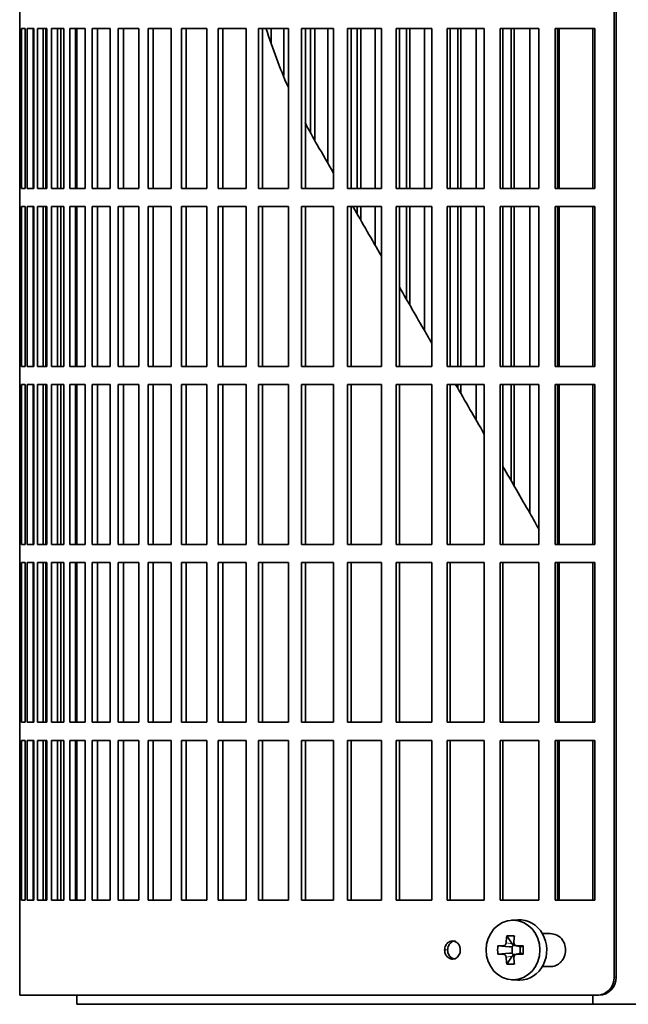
# Model space of a CAD drawing. Header units: millimetres. Extents: x 392 to 1266, y -2435 to 1911.
# Tile 11 of 24: x 398 to 499, y -472 to -309. Entities that reach past the tile are written whole.
import ezdxf

# ---------------------------------------------------------------- set-up
doc = ezdxf.new("R2010")
doc.units = ezdxf.units.MM
for name, color, linetype in [('M5X8_UNI7687', 7, 'Continuous'), ('VSI344-454_FILTR', 7, 'Continuous'), ('VSI344-454_SUPPO', 7, 'Continuous')]:
    doc.layers.add(name, color=color, linetype=linetype)

# ---------------------------------------------------------------- blocks, each defined once
blk = doc.blocks.new('SE')
at = {"layer": 'M5X8_UNI7687', "color": 7, "linetype": 'Continuous', "lineweight": 35}
for p, q in [((480.81, -457.83), (479.76, -457.9)), ((478.98, -460.49), (479.88, -461.79)), ((477.49, -462.13), (479.43, -462.29)), ((477.49, -463.52), (479.43, -463.36)), ((479.85, -463.39), (479.85, -462.26)), ((480.02, -462.07), (480.51, -462.07)), ((480.53, -463.57), (480.02, -463.57)), ((480.51, -462.1), (481.26, -462.29)), ((481.26, -463.36), (480.51, -463.55)), ((481.21, -462.28), (481.21, -463.37)), ((481.72, -462.13), (481.3, -462.29)), ((481.72, -463.52), (481.3, -463.36)), ((478.98, -465.16), (479.88, -463.86)), ((479.76, -467.75), (480.81, -467.82))]:
    blk.add_line(p, q, dxfattribs=at)
at = {"layer": 'M5X8_UNI7687', "color": 4, "linetype": 'Continuous', "lineweight": 9}
for p, q in [((478.87, -461.62), (479.88, -461.79)), ((479.43, -462.29), (478.42, -462.11)), ((478.42, -463.53), (479.43, -463.36)), ((480.61, -462.11), (481.3, -462.29)), ((481.3, -463.36), (480.61, -463.53)), ((479.88, -463.86), (478.87, -464.03))]:
    blk.add_line(p, q, dxfattribs=at)
at = {"layer": 'M5X8_UNI7687', "color": 7, "linetype": 'Continuous', "lineweight": 35}
for centre, radius, start, end in [((480.62, -461.65), 0.465, 175.8523, 268.5202), ((488.07, -462.82), 10.6, 176.2556, 183.7444), ((480.62, -464), 0.465, 91.4799, 184.1476), ((432.36, -462.82), 49.36, 359.1963, 0.8037)]:
    blk.add_arc(centre, radius, start, end, dxfattribs=at)
blk.add_ellipse((480.02, -462.82), major_axis=(0, -4.93), ratio=0.906308, dxfattribs=at)
for centre, major_axis, ratio, start_param, end_param in [((481.08, -462.82), (0, -5), 0.906308, 0, 3.201231), ((483.84, -462.82), (0, 10), 0.5, 1.335108, 1.449667), ((482.77, -465.89), (-8.86, 2.7), 0.529916, -1.123958, -0.974266), ((479.42, -461.79), (0.561, -0.512), 0.450112, 0.58713, 1.105331), ((483.56, -462.82), (0, 10), 0.34202, 1.335108, 1.449667), ((483.7, -462.98), (-9.99, 0.37), 0.07899, -1.011873, -0.897313), ((483.7, -462.67), (-9.99, -0.37), 0.07899, 0.897313, 1.011873), ((479.42, -461.79), (0.85, -0.111), 0.58208, 4.795805, 5.314006), ((479.42, -463.86), (0.85, 0.111), 0.58208, 0.96918, 1.487381), ((479.62, -461.82), (0.019, -0.502), 0.906042, 0.483343, 1.010141), ((479.62, -463.83), (0.019, 0.502), 0.906042, 5.273044, 5.799842), ((479.42, -463.86), (0.561, 0.512), 0.450112, 5.177855, 5.696055), ((483.7, -462.98), (-9.99, 0.37), 0.07899, -1.36869, -1.254131), ((483.7, -462.67), (-9.99, -0.37), 0.07899, 1.254131, 1.36869), ((481.3, -461.79), (0.03, 0.507), 0.355475, 3.073309, 3.29989), ((481.3, -463.86), (0.03, -0.507), 0.355475, 2.983295, 3.209876), ((483.84, -462.82), (0, -10), 0.5, -1.449667, -1.335108), ((482.77, -459.76), (-8.86, -2.7), 0.529916, 0.974266, 1.123958), ((483.56, -462.82), (0, -10), 0.34202, -1.449667, -1.335108), ((481.08, -462.82), (0, -5), 0.906308, 6.223547, 6.283185)]:
    blk.add_ellipse(centre, major_axis=major_axis, ratio=ratio, start_param=start_param, end_param=end_param, dxfattribs=at)
for points in [[(478.42, -462.11), (478.44, -462.11), (478.47, -462.11), (478.51, -462.1), (478.55, -462.09), (478.59, -462.08), (478.62, -462.06), (478.66, -462.03), (478.7, -462), (478.73, -461.97), (478.76, -461.93), (478.79, -461.89), (478.81, -461.85), (478.83, -461.8), (478.85, -461.76), (478.86, -461.72), (478.87, -461.67), (478.87, -461.63), (478.87, -461.62)], [(478.87, -464.03), (478.87, -464.01), (478.87, -463.98), (478.86, -463.93), (478.85, -463.89), (478.83, -463.84), (478.81, -463.8), (478.79, -463.76), (478.76, -463.72), (478.73, -463.68), (478.7, -463.65), (478.66, -463.62), (478.62, -463.59), (478.59, -463.57), (478.55, -463.56), (478.51, -463.54), (478.47, -463.54), (478.44, -463.53), (478.42, -463.53)]]:
    blk.add_open_spline(points, degree=3, dxfattribs=at)
at = {"layer": 'VSI344-454_FILTR', "color": 7, "linetype": 'Continuous', "lineweight": 35}
for p, q in [((496.79, -467.32), (496.79, -196.32)), ((497.1, -467.32), (497.1, -196.32)), ((398.23, -307.07), (398.23, -310.07)), ((398.23, -310.07), (398.35, -310.07)), ((398.23, -336.57), (398.23, -310.07)), ((398.35, -336.57), (398.35, -310.07)), ((398.51, -310.07), (399.12, -310.07)), ((398.51, -336.57), (398.51, -310.07)), ((399.12, -336.57), (399.12, -310.07)), ((399.49, -310.07), (400.59, -310.07)), ((399.49, -336.57), (399.49, -310.07)), ((400.47, -336.57), (400.47, -310.07)), ((400.59, -336.57), (400.59, -310.07)), ((401.16, -310.07), (402.74, -310.07)), ((401.16, -336.57), (401.16, -310.07)), ((402.13, -336.57), (402.13, -310.07)), ((402.56, -336.57), (402.56, -310.07)), ((402.74, -336.57), (402.74, -310.07)), ((403.51, -310.07), (405.57, -310.07)), ((403.51, -336.57), (403.51, -310.07)), ((404.47, -336.57), (404.47, -310.07)), ((405.04, -336.57), (405.04, -310.07)), ((405.57, -336.57), (405.57, -310.07)), ((406.54, -310.07), (409.06, -310.07)), ((406.54, -336.57), (406.54, -310.07)), ((407.47, -336.57), (407.47, -310.07)), ((409.06, -336.57), (409.06, -310.07)), ((410.22, -310.07), (413.2, -310.07)), ((410.22, -336.57), (410.22, -310.07)), ((411.13, -336.57), (411.13, -310.07)), ((413.2, -336.57), (413.2, -310.07)), ((414.55, -310.07), (417.96, -310.07)), ((414.55, -336.57), (414.55, -310.07)), ((415.43, -336.57), (415.43, -310.07)), ((417.96, -336.57), (417.96, -310.07)), ((419.5, -310.07), (423.33, -310.07)), ((419.5, -336.57), (419.5, -310.07)), ((420.34, -336.57), (420.34, -310.07)), ((423.33, -336.57), (423.33, -310.07)), ((425.04, -310.07), (429.27, -310.07)), ((425.04, -336.57), (425.04, -310.07)), ((425.84, -336.57), (425.84, -310.07)), ((429.27, -336.57), (429.27, -310.07)), ((431.15, -310.07), (435.77, -310.07)), ((431.15, -336.57), (431.15, -310.07)), ((431.91, -336.57), (431.91, -310.07)), ((435.77, -336.57), (435.77, -310.07)), ((437.8, -310.07), (442.78, -310.07)), ((437.8, -336.57), (437.8, -310.07)), ((438.51, -336.57), (438.51, -310.07)), ((439.94, -312.51), (439.94, -310.07)), ((442, -317.81), (442, -310.07)), ((442.78, -336.57), (442.78, -310.07)), ((444.96, -310.07), (450.27, -310.07)), ((444.96, -336.57), (444.96, -310.07)), ((445.61, -336.57), (445.61, -310.07)), ((446.46, -327.22), (446.46, -310.07)), ((447.14, -328.53), (447.14, -310.07)), ((449.34, -332.42), (449.34, -310.07)), ((450.27, -336.57), (450.27, -310.07)), ((452.58, -310.07), (458.2, -310.07)), ((452.58, -336.57), (452.58, -310.07)), ((453.19, -336.57), (453.19, -310.07)), ((454.18, -336.57), (454.18, -310.07)), ((454.81, -336.57), (454.81, -310.07)), ((457.14, -336.57), (457.14, -310.07)), ((458.2, -336.57), (458.2, -310.07)), ((460.64, -310.07), (466.55, -310.07)), ((460.64, -336.57), (460.64, -310.07)), ((461.19, -336.57), (461.19, -310.07)), ((462.33, -336.57), (462.33, -310.07)), ((462.9, -336.57), (462.9, -310.07)), ((465.34, -336.57), (465.34, -310.07)), ((466.55, -336.57), (466.55, -310.07)), ((469.1, -310.07), (475.25, -310.07)), ((469.1, -336.57), (469.1, -310.07)), ((469.59, -336.57), (469.59, -310.07)), ((470.86, -336.57), (470.86, -310.07)), ((471.37, -336.57), (471.37, -310.07)), ((473.92, -336.57), (473.92, -310.07)), ((475.25, -336.57), (475.25, -310.07)), ((477.91, -310.07), (484.29, -310.07)), ((477.91, -336.57), (477.91, -310.07)), ((478.33, -336.57), (478.33, -310.07)), ((479.73, -336.57), (479.73, -310.07)), ((480.19, -336.57), (480.19, -310.07)), ((482.83, -336.57), (482.83, -310.07)), ((484.29, -336.57), (484.29, -310.07)), ((487.03, -310.07), (493.6, -310.07)), ((487.03, -336.57), (487.03, -310.07)), ((487.39, -336.57), (487.39, -310.07)), ((493.6, -336.57), (493.6, -310.07)), ((398.23, -336.57), (398.35, -336.57)), ((398.23, -336.57), (398.23, -339.57)), ((398.51, -336.57), (399.12, -336.57)), ((399.49, -336.57), (400.59, -336.57)), ((401.16, -336.57), (402.74, -336.57)), ((403.51, -336.57), (405.57, -336.57)), ((406.54, -336.57), (409.06, -336.57)), ((410.22, -336.57), (413.2, -336.57)), ((414.55, -336.57), (417.96, -336.57)), ((419.5, -336.57), (423.33, -336.57)), ((425.04, -336.57), (429.27, -336.57)), ((431.15, -336.57), (435.77, -336.57)), ((437.8, -336.57), (442.78, -336.57)), ((444.96, -336.57), (450.27, -336.57)), ((452.58, -336.57), (458.2, -336.57)), ((460.64, -336.57), (466.55, -336.57)), ((469.1, -336.57), (475.25, -336.57)), ((477.91, -336.57), (484.29, -336.57)), ((487.03, -336.57), (493.6, -336.57)), ((398.23, -339.57), (398.35, -339.57)), ((398.23, -366.07), (398.23, -339.57)), ((398.35, -366.07), (398.35, -339.57)), ((398.51, -339.57), (399.12, -339.57)), ((398.51, -366.07), (398.51, -339.57)), ((399.12, -366.07), (399.12, -339.57)), ((399.49, -339.57), (400.59, -339.57)), ((399.49, -366.07), (399.49, -339.57)), ((400.47, -366.07), (400.47, -339.57)), ((400.59, -366.07), (400.59, -339.57)), ((401.16, -339.57), (402.74, -339.57)), ((401.16, -366.07), (401.16, -339.57)), ((402.13, -366.07), (402.13, -339.57)), ((402.56, -366.07), (402.56, -339.57)), ((402.74, -366.07), (402.74, -339.57)), ((403.51, -339.57), (405.57, -339.57)), ((403.51, -366.07), (403.51, -339.57)), ((404.47, -366.07), (404.47, -339.57)), ((405.04, -366.07), (405.04, -339.57)), ((405.57, -366.07), (405.57, -339.57)), ((406.54, -339.57), (409.06, -339.57)), ((406.54, -366.07), (406.54, -339.57)), ((407.47, -366.07), (407.47, -339.57)), ((409.06, -366.07), (409.06, -339.57)), ((410.22, -339.57), (413.2, -339.57)), ((410.22, -366.07), (410.22, -339.57)), ((411.13, -366.07), (411.13, -339.57)), ((413.2, -366.07), (413.2, -339.57)), ((414.55, -339.57), (417.96, -339.57)), ((414.55, -366.07), (414.55, -339.57)), ((415.43, -366.07), (415.43, -339.57)), ((417.96, -366.07), (417.96, -339.57)), ((419.5, -339.57), (423.33, -339.57)), ((419.5, -366.07), (419.5, -339.57)), ((420.34, -366.07), (420.34, -339.57)), ((423.33, -366.07), (423.33, -339.57)), ((425.04, -339.57), (429.27, -339.57)), ((425.04, -366.07), (425.04, -339.57)), ((425.84, -366.07), (425.84, -339.57)), ((429.27, -366.07), (429.27, -339.57)), ((431.15, -339.57), (435.77, -339.57)), ((431.15, -366.07), (431.15, -339.57)), ((431.91, -366.07), (431.91, -339.57)), ((435.77, -366.07), (435.77, -339.57)), ((437.8, -339.57), (442.78, -339.57)), ((437.8, -366.07), (437.8, -339.57)), ((438.51, -366.07), (438.51, -339.57)), ((442.78, -366.07), (442.78, -339.57)), ((444.96, -339.57), (450.27, -339.57)), ((444.96, -366.07), (444.96, -339.57)), ((445.61, -366.07), (445.61, -339.57)), ((450.27, -366.07), (450.27, -339.57)), ((452.58, -339.57), (458.2, -339.57)), ((452.58, -366.07), (452.58, -339.57)), ((453.19, -366.07), (453.19, -339.57)), ((454.18, -340.8), (454.18, -339.57)), ((454.81, -341.89), (454.81, -339.57)), ((457.14, -345.92), (457.14, -339.57)), ((458.2, -366.07), (458.2, -339.57)), ((460.64, -339.57), (466.55, -339.57)), ((460.64, -366.07), (460.64, -339.57)), ((461.19, -366.07), (461.19, -339.57)), ((462.33, -354.91), (462.33, -339.57)), ((462.9, -355.9), (462.9, -339.57)), ((465.34, -360.13), (465.34, -339.57)), ((466.55, -366.07), (466.55, -339.57)), ((469.1, -339.57), (475.25, -339.57)), ((469.1, -366.07), (469.1, -339.57)), ((469.59, -366.07), (469.59, -339.57)), ((470.86, -366.07), (470.86, -339.57)), ((471.37, -366.07), (471.37, -339.57)), ((473.92, -366.07), (473.92, -339.57)), ((475.25, -366.07), (475.25, -339.57)), ((477.91, -339.57), (484.29, -339.57)), ((477.91, -366.07), (477.91, -339.57)), ((478.33, -366.07), (478.33, -339.57)), ((479.73, -366.07), (479.73, -339.57)), ((480.19, -366.07), (480.19, -339.57)), ((482.83, -366.07), (482.83, -339.57)), ((484.29, -366.07), (484.29, -339.57)), ((487.03, -339.57), (493.6, -339.57)), ((487.03, -366.07), (487.03, -339.57)), ((487.39, -366.07), (487.39, -339.57)), ((493.6, -366.07), (493.6, -339.57)), ((398.23, -366.07), (398.35, -366.07)), ((398.23, -366.07), (398.23, -369.07)), ((398.51, -366.07), (399.12, -366.07)), ((399.49, -366.07), (400.59, -366.07)), ((401.16, -366.07), (402.74, -366.07)), ((403.51, -366.07), (405.57, -366.07)), ((406.54, -366.07), (409.06, -366.07)), ((410.22, -366.07), (413.2, -366.07)), ((414.55, -366.07), (417.96, -366.07)), ((419.5, -366.07), (423.33, -366.07)), ((425.04, -366.07), (429.27, -366.07)), ((431.15, -366.07), (435.77, -366.07)), ((437.8, -366.07), (442.78, -366.07)), ((444.96, -366.07), (450.27, -366.07)), ((452.58, -366.07), (458.2, -366.07)), ((460.64, -366.07), (466.55, -366.07)), ((469.1, -366.07), (475.25, -366.07)), ((477.91, -366.07), (484.29, -366.07)), ((487.03, -366.07), (493.6, -366.07)), ((398.23, -369.07), (398.35, -369.07)), ((398.23, -395.57), (398.23, -369.07)), ((398.35, -395.57), (398.35, -369.07)), ((398.51, -369.07), (399.12, -369.07)), ((398.51, -395.57), (398.51, -369.07)), ((399.12, -395.57), (399.12, -369.07)), ((399.49, -369.07), (400.59, -369.07)), ((399.49, -395.57), (399.49, -369.07)), ((400.47, -395.57), (400.47, -369.07)), ((400.59, -395.57), (400.59, -369.07)), ((401.16, -369.07), (402.74, -369.07)), ((401.16, -395.57), (401.16, -369.07)), ((402.13, -395.57), (402.13, -369.07)), ((402.56, -395.57), (402.56, -369.07)), ((402.74, -395.57), (402.74, -369.07)), ((403.51, -369.07), (405.57, -369.07)), ((403.51, -395.57), (403.51, -369.07)), ((404.47, -395.57), (404.47, -369.07)), ((405.04, -395.57), (405.04, -369.07)), ((405.57, -395.57), (405.57, -369.07)), ((406.54, -369.07), (409.06, -369.07)), ((406.54, -395.57), (406.54, -369.07)), ((407.47, -395.57), (407.47, -369.07)), ((409.06, -395.57), (409.06, -369.07)), ((410.22, -369.07), (413.2, -369.07)), ((410.22, -395.57), (410.22, -369.07)), ((411.13, -395.57), (411.13, -369.07)), ((413.2, -395.57), (413.2, -369.07)), ((414.55, -369.07), (417.96, -369.07)), ((414.55, -395.57), (414.55, -369.07)), ((415.43, -395.57), (415.43, -369.07)), ((417.96, -395.57), (417.96, -369.07)), ((419.5, -369.07), (423.33, -369.07)), ((419.5, -395.57), (419.5, -369.07)), ((420.34, -395.57), (420.34, -369.07)), ((423.33, -395.57), (423.33, -369.07)), ((425.04, -369.07), (429.27, -369.07)), ((425.04, -395.57), (425.04, -369.07)), ((425.84, -395.57), (425.84, -369.07)), ((429.27, -395.57), (429.27, -369.07)), ((431.15, -369.07), (435.77, -369.07)), ((431.15, -395.57), (431.15, -369.07)), ((431.91, -395.57), (431.91, -369.07)), ((435.77, -395.57), (435.77, -369.07)), ((437.8, -369.07), (442.78, -369.07)), ((437.8, -395.57), (437.8, -369.07)), ((438.51, -395.57), (438.51, -369.07)), ((442.78, -395.57), (442.78, -369.07)), ((444.96, -369.07), (450.27, -369.07)), ((444.96, -395.57), (444.96, -369.07)), ((445.61, -395.57), (445.61, -369.07)), ((450.27, -395.57), (450.27, -369.07)), ((452.58, -369.07), (458.2, -369.07)), ((452.58, -395.57), (452.58, -369.07)), ((453.19, -395.57), (453.19, -369.07)), ((458.2, -395.57), (458.2, -369.07)), ((460.64, -369.07), (466.55, -369.07)), ((460.64, -395.57), (460.64, -369.07)), ((461.19, -395.57), (461.19, -369.07)), ((466.55, -395.57), (466.55, -369.07)), ((469.1, -369.07), (475.25, -369.07)), ((469.1, -395.57), (469.1, -369.07)), ((469.59, -395.57), (469.59, -369.07)), ((470.86, -369.69), (470.86, -369.07)), ((471.37, -370.58), (471.37, -369.07)), ((473.92, -374.99), (473.92, -369.07)), ((475.25, -395.57), (475.25, -369.07)), ((477.91, -369.07), (484.29, -369.07)), ((477.91, -395.57), (477.91, -369.07)), ((478.33, -395.57), (478.33, -369.07)), ((479.73, -385.06), (479.73, -369.07)), ((480.19, -385.85), (480.19, -369.07)), ((482.83, -390.42), (482.83, -369.07)), ((484.29, -395.57), (484.29, -369.07)), ((487.03, -369.07), (493.6, -369.07)), ((487.03, -395.57), (487.03, -369.07)), ((487.39, -395.57), (487.39, -369.07)), ((493.6, -395.57), (493.6, -369.07)), ((398.23, -395.57), (398.35, -395.57)), ((398.23, -395.57), (398.23, -398.57)), ((398.51, -395.57), (399.12, -395.57)), ((399.49, -395.57), (400.59, -395.57)), ((401.16, -395.57), (402.74, -395.57)), ((403.51, -395.57), (405.57, -395.57)), ((406.54, -395.57), (409.06, -395.57)), ((410.22, -395.57), (413.2, -395.57)), ((414.55, -395.57), (417.96, -395.57)), ((419.5, -395.57), (423.33, -395.57)), ((425.04, -395.57), (429.27, -395.57)), ((431.15, -395.57), (435.77, -395.57)), ((437.8, -395.57), (442.78, -395.57)), ((444.96, -395.57), (450.27, -395.57)), ((452.58, -395.57), (458.2, -395.57)), ((460.64, -395.57), (466.55, -395.57)), ((469.1, -395.57), (475.25, -395.57)), ((477.91, -395.57), (484.29, -395.57)), ((487.03, -395.57), (493.6, -395.57)), ((398.23, -398.57), (398.35, -398.57)), ((398.23, -425.07), (398.23, -398.57)), ((398.35, -425.07), (398.35, -398.57)), ((398.51, -398.57), (399.12, -398.57)), ((398.51, -425.07), (398.51, -398.57)), ((399.12, -425.07), (399.12, -398.57)), ((399.49, -398.57), (400.59, -398.57)), ((399.49, -425.07), (399.49, -398.57)), ((400.47, -425.07), (400.47, -398.57)), ((400.59, -425.07), (400.59, -398.57)), ((401.16, -398.57), (402.74, -398.57)), ((401.16, -425.07), (401.16, -398.57)), ((402.13, -425.07), (402.13, -398.57)), ((402.56, -425.07), (402.56, -398.57)), ((402.74, -425.07), (402.74, -398.57)), ((403.51, -398.57), (405.57, -398.57)), ((403.51, -425.07), (403.51, -398.57)), ((404.47, -425.07), (404.47, -398.57)), ((405.04, -425.07), (405.04, -398.57)), ((405.57, -425.07), (405.57, -398.57)), ((406.54, -398.57), (409.06, -398.57)), ((406.54, -425.07), (406.54, -398.57)), ((407.47, -425.07), (407.47, -398.57)), ((409.06, -425.07), (409.06, -398.57)), ((410.22, -398.57), (413.2, -398.57)), ((410.22, -425.07), (410.22, -398.57)), ((411.13, -425.07), (411.13, -398.57)), ((413.2, -425.07), (413.2, -398.57)), ((414.55, -398.57), (417.96, -398.57)), ((414.55, -425.07), (414.55, -398.57)), ((415.43, -425.07), (415.43, -398.57)), ((417.96, -425.07), (417.96, -398.57)), ((419.5, -398.57), (423.33, -398.57)), ((419.5, -425.07), (419.5, -398.57)), ((420.34, -425.07), (420.34, -398.57)), ((423.33, -425.07), (423.33, -398.57)), ((425.04, -398.57), (429.27, -398.57)), ((425.04, -425.07), (425.04, -398.57)), ((425.84, -425.07), (425.84, -398.57)), ((429.27, -425.07), (429.27, -398.57)), ((431.15, -398.57), (435.77, -398.57)), ((431.15, -425.07), (431.15, -398.57)), ((431.91, -425.07), (431.91, -398.57)), ((435.77, -425.07), (435.77, -398.57)), ((437.8, -398.57), (442.78, -398.57)), ((437.8, -425.07), (437.8, -398.57)), ((438.51, -425.07), (438.51, -398.57)), ((442.78, -425.07), (442.78, -398.57)), ((444.96, -398.57), (450.27, -398.57)), ((444.96, -425.07), (444.96, -398.57)), ((445.61, -425.07), (445.61, -398.57)), ((450.27, -425.07), (450.27, -398.57)), ((452.58, -398.57), (458.2, -398.57)), ((452.58, -425.07), (452.58, -398.57)), ((453.19, -425.07), (453.19, -398.57)), ((458.2, -425.07), (458.2, -398.57)), ((460.64, -398.57), (466.55, -398.57)), ((460.64, -425.07), (460.64, -398.57)), ((461.19, -425.07), (461.19, -398.57)), ((466.55, -425.07), (466.55, -398.57)), ((469.1, -398.57), (475.25, -398.57)), ((469.1, -425.07), (469.1, -398.57)), ((469.59, -425.07), (469.59, -398.57)), ((475.25, -425.07), (475.25, -398.57)), ((477.91, -398.57), (484.29, -398.57)), ((477.91, -425.07), (477.91, -398.57)), ((478.33, -425.07), (478.33, -398.57)), ((484.29, -425.07), (484.29, -398.57)), ((487.03, -398.57), (493.6, -398.57)), ((487.03, -425.07), (487.03, -398.57)), ((487.39, -425.07), (487.39, -398.57)), ((493.6, -425.07), (493.6, -398.57)), ((398.23, -425.07), (398.35, -425.07)), ((398.23, -425.07), (398.23, -428.07)), ((398.51, -425.07), (399.12, -425.07)), ((399.49, -425.07), (400.59, -425.07)), ((401.16, -425.07), (402.74, -425.07)), ((403.51, -425.07), (405.57, -425.07)), ((406.54, -425.07), (409.06, -425.07)), ((410.22, -425.07), (413.2, -425.07)), ((414.55, -425.07), (417.96, -425.07)), ((419.5, -425.07), (423.33, -425.07)), ((425.04, -425.07), (429.27, -425.07)), ((431.15, -425.07), (435.77, -425.07)), ((437.8, -425.07), (442.78, -425.07)), ((444.96, -425.07), (450.27, -425.07)), ((452.58, -425.07), (458.2, -425.07)), ((460.64, -425.07), (466.55, -425.07)), ((469.1, -425.07), (475.25, -425.07)), ((477.91, -425.07), (484.29, -425.07)), ((487.03, -425.07), (493.6, -425.07)), ((398.23, -428.07), (398.35, -428.07)), ((398.23, -454.57), (398.23, -428.07)), ((398.35, -454.57), (398.35, -428.07)), ((398.51, -428.07), (399.12, -428.07)), ((398.51, -454.57), (398.51, -428.07)), ((399.12, -454.57), (399.12, -428.07)), ((399.49, -428.07), (400.59, -428.07)), ((399.49, -454.57), (399.49, -428.07)), ((400.47, -454.57), (400.47, -428.07)), ((400.59, -454.57), (400.59, -428.07)), ((401.16, -428.07), (402.74, -428.07)), ((401.16, -454.57), (401.16, -428.07)), ((402.13, -454.57), (402.13, -428.07)), ((402.56, -454.57), (402.56, -428.07)), ((402.74, -454.57), (402.74, -428.07)), ((403.51, -428.07), (405.57, -428.07)), ((403.51, -454.57), (403.51, -428.07)), ((404.47, -454.57), (404.47, -428.07)), ((405.04, -454.57), (405.04, -428.07)), ((405.57, -454.57), (405.57, -428.07)), ((406.54, -428.07), (409.06, -428.07)), ((406.54, -454.57), (406.54, -428.07)), ((407.47, -454.57), (407.47, -428.07)), ((409.06, -454.57), (409.06, -428.07)), ((410.22, -428.07), (413.2, -428.07)), ((410.22, -454.57), (410.22, -428.07)), ((411.13, -454.57), (411.13, -428.07)), ((413.2, -454.57), (413.2, -428.07)), ((414.55, -428.07), (417.96, -428.07)), ((414.55, -454.57), (414.55, -428.07)), ((415.43, -454.57), (415.43, -428.07)), ((417.96, -454.57), (417.96, -428.07)), ((419.5, -428.07), (423.33, -428.07)), ((419.5, -454.57), (419.5, -428.07)), ((420.34, -454.57), (420.34, -428.07)), ((423.33, -454.57), (423.33, -428.07)), ((425.04, -428.07), (429.27, -428.07)), ((425.04, -454.57), (425.04, -428.07)), ((425.84, -454.57), (425.84, -428.07)), ((429.27, -454.57), (429.27, -428.07)), ((431.15, -428.07), (435.77, -428.07)), ((431.15, -454.57), (431.15, -428.07)), ((431.91, -454.57), (431.91, -428.07)), ((435.77, -454.57), (435.77, -428.07)), ((437.8, -428.07), (442.78, -428.07)), ((437.8, -454.57), (437.8, -428.07)), ((438.51, -454.57), (438.51, -428.07)), ((442.78, -454.57), (442.78, -428.07)), ((444.96, -428.07), (450.27, -428.07)), ((444.96, -454.57), (444.96, -428.07)), ((445.61, -454.57), (445.61, -428.07)), ((450.27, -454.57), (450.27, -428.07)), ((452.58, -428.07), (458.2, -428.07)), ((452.58, -454.57), (452.58, -428.07)), ((453.19, -454.57), (453.19, -428.07)), ((458.2, -454.57), (458.2, -428.07)), ((460.64, -428.07), (466.55, -428.07)), ((460.64, -454.57), (460.64, -428.07)), ((461.19, -454.57), (461.19, -428.07)), ((466.55, -454.57), (466.55, -428.07)), ((469.1, -428.07), (475.25, -428.07)), ((469.1, -454.57), (469.1, -428.07)), ((469.59, -454.57), (469.59, -428.07)), ((475.25, -454.57), (475.25, -428.07)), ((477.91, -428.07), (484.29, -428.07)), ((477.91, -454.57), (477.91, -428.07)), ((478.33, -454.57), (478.33, -428.07)), ((484.29, -454.57), (484.29, -428.07)), ((487.03, -428.07), (493.6, -428.07)), ((487.03, -454.57), (487.03, -428.07)), ((487.39, -454.57), (487.39, -428.07)), ((493.6, -454.57), (493.6, -428.07)), ((398.23, -454.57), (398.35, -454.57)), ((398.23, -454.57), (398.23, -470.32)), ((398.51, -454.57), (399.12, -454.57)), ((399.49, -454.57), (400.59, -454.57)), ((401.16, -454.57), (402.74, -454.57)), ((403.51, -454.57), (405.57, -454.57)), ((406.54, -454.57), (409.06, -454.57)), ((410.22, -454.57), (413.2, -454.57)), ((414.55, -454.57), (417.96, -454.57)), ((419.5, -454.57), (423.33, -454.57)), ((425.04, -454.57), (429.27, -454.57)), ((431.15, -454.57), (435.77, -454.57)), ((437.8, -454.57), (442.78, -454.57)), ((444.96, -454.57), (450.27, -454.57)), ((452.58, -454.57), (458.2, -454.57)), ((460.64, -454.57), (466.55, -454.57)), ((469.1, -454.57), (475.25, -454.57)), ((477.91, -454.57), (484.29, -454.57)), ((487.03, -454.57), (493.6, -454.57)), ((486.18, -460.07), (484.87, -460.07)), ((484.87, -465.57), (486.18, -465.57)), ((493.95, -470.32), (398.23, -470.32)), ((494.26, -470.32), (493.95, -470.32))]:
    blk.add_line(p, q, dxfattribs=at)
at = {"layer": 'VSI344-454_FILTR', "color": 4, "linetype": 'Continuous', "lineweight": 9}
for p, q in [((468.68, -462.82), (469.18, -462.82)), ((497.1, -467.32), (496.79, -467.32))]:
    blk.add_line(p, q, dxfattribs=at)
at = {"layer": 'VSI344-454_FILTR', "color": 7, "linetype": 'Continuous', "lineweight": 35}
for centre, start, end in [((493.86, -467.4), 271.7112, 1.4421), ((494.18, -467.4), 271.6802, 1.4745)]:
    blk.add_arc(centre, 2.93, start, end, dxfattribs=at)
for points, knots in [([(486.18, -465.57), (486.32, -465.57), (486.61, -465.55), (487.04, -465.43), (487.46, -465.22), (487.85, -464.93), (488.22, -464.51), (488.61, -463.83), (488.8, -462.85), (488.62, -461.89), (488.16, -460.99), (487.36, -460.24), (486.56, -460.13), (486.18, -460.07)], [0, 0, 0, 0, 0.053459, 0.108873, 0.166241, 0.225564, 0.286842, 0.368684, 0.501097, 0.624779, 0.701219, 0.857925, 1, 1, 1, 1]), ([(468.68, -462.82), (468.69, -462.69), (468.71, -462.43), (468.85, -462.06), (469.09, -461.69), (469.48, -461.4), (469.98, -461.29), (470.49, -461.4), (470.92, -461.74), (471.23, -462.24), (471.26, -462.63), (471.28, -462.82)], [0, 0, 0, 0, 0.084454, 0.168831, 0.25477, 0.378375, 0.501304, 0.626685, 0.750981, 0.875806, 1, 1, 1, 1]), ([(470.48, -461.32), (470.31, -461.32), (469.98, -461.4), (469.59, -461.69), (469.35, -462.06), (469.21, -462.43), (469.19, -462.69), (469.18, -462.82)], [0.5001436, 0.5001436, 0.5001436, 0.5001436, 0.6219592, 0.7454545, 0.8313176, 0.915596, 1, 1, 1, 1]), ([(471.28, -462.82), (471.27, -462.96), (471.25, -463.22), (471.11, -463.59), (470.87, -463.96), (470.48, -464.25), (469.97, -464.36), (469.46, -464.24), (469.04, -463.91), (468.73, -463.41), (468.7, -463.02), (468.68, -462.82)], [0, 0, 0, 0, 0.084454, 0.168831, 0.25477, 0.378375, 0.501304, 0.626685, 0.750981, 0.875806, 1, 1, 1, 1]), ([(469.18, -462.82), (469.19, -462.96), (469.2, -463.22), (469.34, -463.58), (469.58, -463.94), (469.96, -464.24), (470.3, -464.32), (470.48, -464.32), (470.48, -464.32)], [0, 0, 0, 0, 0.0839215, 0.1651632, 0.2496847, 0.3738706, 0.4991399, 0.5001436, 0.5001436, 0.5001436, 0.5001436])]:
    blk.add_open_spline(points, degree=3, knots=knots, dxfattribs=at)
at = {"layer": 'VSI344-454_SUPPO', "color": 7, "linetype": 'Continuous', "lineweight": 35}
for p, q in [((407.72, -336.57), (407.72, -310.07)), ((487.66, -336.57), (487.66, -310.07)), ((493.26, -336.57), (493.26, -310.07)), ((407.72, -366.07), (407.72, -339.57)), ((487.66, -366.07), (487.66, -339.57)), ((493.26, -366.07), (493.26, -339.57)), ((407.72, -395.57), (407.72, -369.07)), ((487.66, -395.57), (487.66, -369.07)), ((493.26, -395.57), (493.26, -369.07)), ((407.72, -425.07), (407.72, -398.57)), ((487.66, -425.07), (487.66, -398.57)), ((493.26, -425.07), (493.26, -398.57)), ((407.72, -454.57), (407.72, -428.07)), ((487.66, -454.57), (487.66, -428.07)), ((493.26, -454.57), (493.26, -428.07)), ((407.72, -471.82), (407.72, -470.32)), ((493.26, -471.82), (493.26, -470.32)), ((407.72, -471.82), (493.26, -471.82)), ((493.26, -471.82), (523.56, -471.82))]:
    blk.add_line(p, q, dxfattribs=at)
for centre, radius, start, end in [((534.14, -279.75), 99.78, 197.7135, 203.6199), ((534.14, -279.75), 99.78, 207.3757, 209.8032), ((370.47, -454.8), 129.49, 28.4135, 29.8039), ((370.47, -454.8), 129.49, 25.1747, 25.4302)]:
    blk.add_arc(centre, radius, start, end, dxfattribs=at)
for points in [[(450.27, -334.02), (449.37, -332.46), (448.47, -330.9), (447.56, -329.34)], [(458.2, -347.77), (456.63, -345.04), (455.05, -342.31), (453.47, -339.57)], [(475.25, -377.3), (473.68, -374.57), (472.09, -371.83), (470.5, -369.07)], [(482.84, -390.44), (481.34, -387.85), (479.84, -385.25), (478.33, -382.64)]]:
    blk.add_open_spline(points, degree=3, dxfattribs=at)
blk.add_open_spline([(466.55, -362.22), (466.17, -361.57), (464.39, -358.49), (462.61, -355.4), (461.19, -352.94)], degree=3, knots=[0.4683719, 0.4683719, 0.4683719, 0.4683719, 0.5, 0.6198456, 0.6198456, 0.6198456, 0.6198456], dxfattribs=at)

msp = doc.modelspace()

# ---------------------------------------------------------------- block references
msp.add_blockref('SE', (0, 0))

doc.saveas('drawing.dxf')
